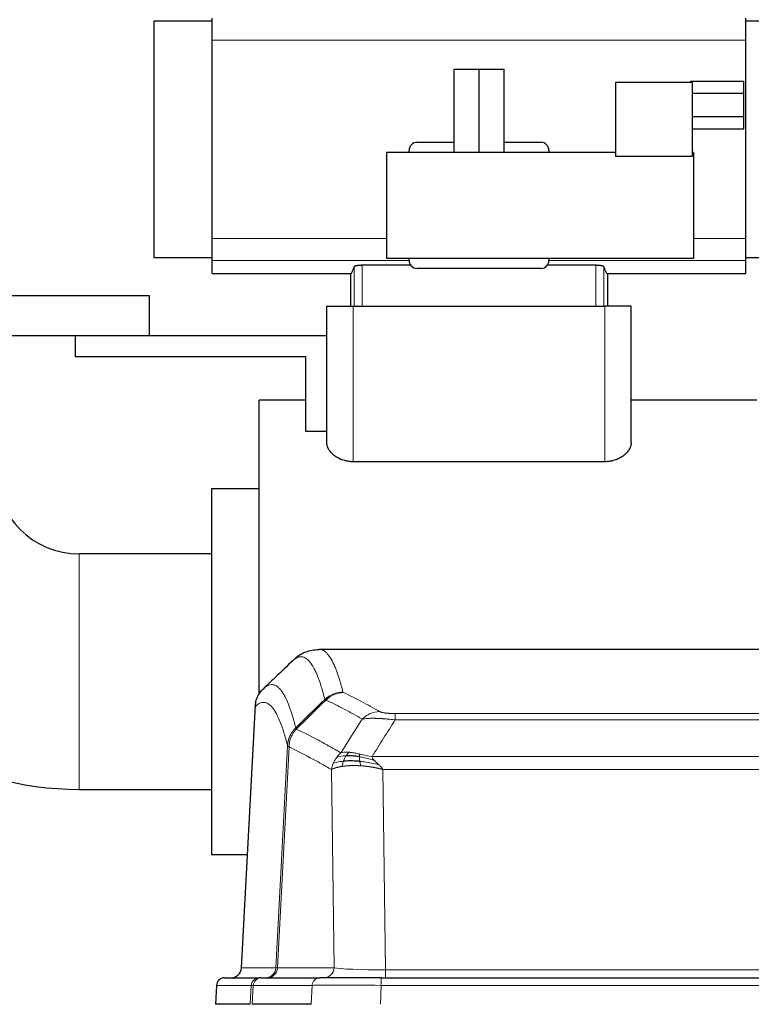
# Model space of a CAD drawing. Header units: inches. Extents: x 0 to 20790, y -12 to 14700.
# Tile 98 of 256: x 1603 to 1879, y 11862 to 12234. Entities that reach past the tile are written whole.
import ezdxf

# ---------------------------------------------------------------- set-up
doc = ezdxf.new("R2010")
doc.units = ezdxf.units.IN
doc.layers.add('1', color=7, linetype='Continuous', true_color=0xffffff)

msp = doc.modelspace()

# ---------------------------------------------------------------- linework, layer by layer
at = {"layer": '1', "color": 2, "linetype": 'Continuous', "lineweight": 25}
for p, q in [((1675.808, 12233.077), (1653.712, 12233.077)), ((1653.712, 12233.077), (1653.712, 12143.849)), ((1675.808, 12225.953), (1675.808, 12234.242)), ((1877.308, 12225.953), (1877.308, 12234.242)), ((1899.712, 12233.077), (1877.308, 12233.077)), ((1675.808, 12150.973), (1675.808, 12225.953)), ((1877.308, 12150.973), (1877.308, 12225.953)), ((1767.13, 12214.971), (1776.63, 12214.971)), ((1767.13, 12183.471), (1767.13, 12214.971)), ((1776.63, 12214.971), (1786.13, 12214.971)), ((1776.63, 12183.471), (1776.63, 12214.971)), ((1786.13, 12183.471), (1786.13, 12214.971)), ((1857.13, 12209.971), (1828.13, 12209.971)), ((1828.13, 12209.971), (1828.13, 12181.971)), ((1856.63, 12210.47), (1876.63, 12210.47)), ((1856.63, 12209.971), (1856.63, 12210.47)), ((1857.13, 12209.971), (1857.13, 12181.971)), ((1876.63, 12205.893), (1876.63, 12210.47)), ((1857.13, 12205.893), (1876.63, 12205.893)), ((1876.63, 12197.049), (1876.63, 12205.893)), ((1857.13, 12197.049), (1876.63, 12197.049)), ((1876.63, 12192.471), (1876.63, 12197.049)), ((1857.13, 12192.471), (1876.63, 12192.471)), ((1750.158, 12183.471), (1750.158, 12184.299)), ((1753.122, 12187.363), (1767.13, 12187.363)), ((1786.13, 12187.363), (1799.995, 12187.363)), ((1802.958, 12184.299), (1802.958, 12183.471)), ((1741.63, 12183.471), (1741.63, 12143.471)), ((1828.13, 12183.471), (1741.63, 12183.471)), ((1857.13, 12181.971), (1828.13, 12181.971)), ((1857.63, 12183.471), (1857.13, 12183.471)), ((1857.63, 12183.471), (1857.63, 12143.471)), ((1675.808, 12142.684), (1675.808, 12150.973)), ((1877.308, 12142.684), (1877.308, 12150.973)), ((1653.712, 12143.849), (1675.808, 12143.849)), ((1857.63, 12143.471), (1741.63, 12143.471)), ((1750.158, 12142.759), (1750.158, 12143.471)), ((1802.958, 12143.471), (1802.958, 12142.759)), ((1877.308, 12143.849), (1899.712, 12143.849)), ((1675.808, 12137.799), (1675.808, 12142.684)), ((1750.798, 12140.908), (1732.401, 12140.908)), ((1799.962, 12139.763), (1753.154, 12139.763)), ((1820.715, 12140.908), (1802.319, 12140.908)), ((1877.308, 12137.799), (1877.308, 12142.684)), ((1675.808, 12137.799), (1727.986, 12137.799)), ((1727.986, 12137.799), (1727.986, 12125.463)), ((1825.131, 12137.799), (1877.308, 12137.799)), ((1825.131, 12137.799), (1825.131, 12125.463)), ((1494.558, 12129.463), (1652.058, 12129.463)), ((1652.058, 12114.463), (1652.058, 12129.463)), ((1719.058, 12125.463), (1729.058, 12125.463)), ((1719.058, 12073.957), (1719.058, 12125.463)), ((1729.058, 12125.463), (1824.058, 12125.463)), ((1834.058, 12125.463), (1824.058, 12125.463)), ((1834.058, 12073.957), (1834.058, 12125.463)), ((1494.558, 12114.463), (1652.058, 12114.463)), ((1624.058, 12114.463), (1624.058, 12106.463)), ((1652.058, 12114.463), (1719.058, 12114.463)), ((1624.058, 12106.463), (1711.058, 12106.463)), ((1711.058, 12106.463), (1711.058, 12078.293)), ((1711.058, 12089.963), (1693.558, 12089.963)), ((1693.558, 11987.463), (1693.558, 12089.963)), ((1881.558, 12089.963), (1834.058, 12089.963)), ((1711.058, 12078.293), (1719.058, 12078.293)), ((1824.058, 12066.717), (1729.058, 12066.717)), ((1693.558, 12056.463), (1675.558, 12056.463)), ((1675.558, 12056.463), (1675.558, 11987.463)), ((1675.558, 12031.913), (1625.558, 12031.913)), ((1978.912, 11995.858), (1716.204, 11995.858)), ((1675.558, 11987.463), (1675.558, 11918.463)), ((1693.558, 11978.92), (1693.558, 11987.463)), ((1692.056, 11974.838), (1686.782, 11875.646)), ((1625.558, 11943.013), (1675.558, 11943.013)), ((1675.558, 11918.463), (1689.059, 11918.463)), ((1680.411, 11871.858), (1693.521, 11871.858)), ((1694.219, 11871.858), (1693.521, 11871.858)), ((1694.219, 11871.858), (1716.393, 11871.858)), ((1739.648, 11871.858), (1716.393, 11871.858)), ((1739.648, 11871.858), (1955.468, 11871.858)), ((1677.4, 11869.017), (1677.02, 11861.858)), ((1690.154, 11861.858), (1677.036, 11861.858)), ((1713.193, 11861.858), (1690.938, 11861.858))]:
    msp.add_line(p, q, dxfattribs=at)
at = {"layer": '1', "color": 110, "linetype": 'Continuous', "lineweight": 13}
for p, q in [((1877.308, 12225.953), (1675.808, 12225.953)), ((1741.63, 12150.973), (1675.808, 12150.973)), ((1877.308, 12150.973), (1857.63, 12150.973)), ((1750.159, 12142.684), (1675.808, 12142.684)), ((1729.41, 12140.343), (1729.41, 12125.463)), ((1732.401, 12140.908), (1732.401, 12125.463)), ((1877.308, 12142.684), (1802.957, 12142.684)), ((1820.715, 12140.908), (1820.715, 12125.463)), ((1823.707, 12140.343), (1823.707, 12125.463)), ((1729.058, 12066.717), (1729.058, 12125.463)), ((1824.058, 12066.717), (1824.058, 12125.463)), ((1625.558, 12031.913), (1625.558, 11987.463)), ((1625.558, 11987.463), (1625.558, 11943.013)), ((1692.042, 11974.344), (1686.794, 11875.649)), ((1744.887, 11971.651), (1950.229, 11971.651)), ((1744.887, 11969.235), (1744.887, 11971.651)), ((1950.229, 11969.235), (1744.887, 11969.235)), ((1699.861, 11875.649), (1704.237, 11959.517)), ((1704.794, 11959.041), (1700.442, 11875.649)), ((1736.155, 11955.404), (1958.961, 11955.404)), ((1721.794, 11875.649), (1720.836, 11950.496)), ((1954.848, 11950.506), (1740.268, 11950.506)), ((1740.268, 11950.506), (1741.237, 11874.823)), ((1686.794, 11875.649), (1699.861, 11875.649)), ((1700.442, 11875.649), (1721.794, 11875.649)), ((1739.648, 11869.015), (1739.648, 11871.858)), ((1741.237, 11874.823), (1953.88, 11874.823)), ((1741.237, 11871.858), (1741.237, 11874.823)), ((1677.417, 11869.015), (1677.036, 11861.858)), ((1690.527, 11869.015), (1677.417, 11869.015)), ((1690.154, 11861.858), (1690.527, 11869.015)), ((1691.312, 11869.015), (1690.938, 11861.858)), ((1713.486, 11869.015), (1691.312, 11869.015)), ((1713.193, 11861.858), (1713.486, 11869.015)), ((1739.648, 11869.015), (1739.355, 11861.858)), ((1955.468, 11869.015), (1739.648, 11869.015))]:
    msp.add_line(p, q, dxfattribs=at)
at = {"layer": '1', "color": 2, "linetype": 'Continuous', "lineweight": 25}
for centre, radius, start, end in [((1625.558, 12063.463), 31.55, 180, 270), ((1625.558, 12063.463), 120.45, 238.59, 270), ((1680.396, 11868.858), 3, 90, 176.75083)]:
    msp.add_arc(centre, radius, start, end, dxfattribs=at)
for centre, major_axis, ratio, start_param, end_param in [((1753.162, 12184.257), (-0.597, 3.052), 0.9646906, 6.0966954, 7.6539458), ((1799.954, 12184.257), (0.597, 3.052), 0.9646906, 4.9124249, 6.4696752), ((1727.986, 12284.096), (0, 146.297), 0.0524078, 3.1415927, 3.3283319), ((1753.162, 12142.767), (-2.127, -2.127), 0.9972647, 5.4991567, 7.0672139), ((1799.954, 12142.767, 0), (2.127, -2.127), 0.9972647, 5.4991567, 7.0672139), ((1825.131, 12284.096), (0, 146.297), 0.0524078, 2.9548534, 3.1415927), ((1682.802, 11875.858), (0, 4), 0.9993908, 3.1415927, 4.6600291)]:
    msp.add_ellipse(centre, major_axis=major_axis, ratio=ratio, start_param=start_param, end_param=end_param, dxfattribs=at)
at = {"layer": '1', "color": 110, "linetype": 'Continuous', "lineweight": 13}
for centre, major_axis, ratio, start_param, end_param in [((1725.191, 11969.801), (-9.695, -2.45), 0.9931439, 4.4664808, 5.2238901), ((1725.379, 11969.641), (-4.281, -9.037), 0.9659395, 3.5975691, 4.3432065), ((1739.04, 11962.495), (-4.97, -8.677), 0.9635717, 3.6779385, 4.4208965), ((1695.869, 11875.858), (0, 4), 0.9993908, 3.1415927, 4.6600291), ((1696.566, 11875.858), (0, 4), 0.9702957, 3.1415927, 4.6600291), ((1719.887, 11875.858), (20.038, 0.208), 0.001459, 3.1763609, 3.3855124), ((1717.918, 11875.858), (0, 4), 0.9702957, 3.1415927, 4.6600291), ((1741.157, 11875.858), (-20.002, 0.052), 0.0517476, 0.2535919, 1.5749043), ((1680.411, 11868.858), (0, 3), 0.9993908, 0, 1.5184364), ((1693.521, 11868.858), (0, 3), 0.9993908, 0, 1.5184364), ((1694.219, 11868.858), (0, 3), 0.9702957, 0, 1.5184364), ((1716.393, 11868.858), (0, 3), 0.9702957, 0, 1.5184364), ((1717.54, 11868.858), (-27.029, 0.156), 0.000812, 6.0391366, 6.248288), ((1739.699, 11868.858), (-27.018, 0.123), 0.0058026, 4.7143189, 6.0386286)]:
    msp.add_ellipse(centre, major_axis=major_axis, ratio=ratio, start_param=start_param, end_param=end_param, dxfattribs=at)
at = {"layer": '1', "color": 2, "linetype": 'Continuous', "lineweight": 25}
for points, knots in [([(1732.401, 12140.908), (1732.305, 12140.908), (1732.209, 12140.907), (1732.019, 12140.903), (1731.831, 12140.898), (1731.646, 12140.888), (1731.508, 12140.88), (1731.462, 12140.877), (1731.371, 12140.87), (1731.326, 12140.867), (1731.193, 12140.856), (1731.105, 12140.847), (1730.978, 12140.833), (1730.936, 12140.829), (1730.853, 12140.819), (1730.812, 12140.814), (1730.693, 12140.798), (1730.539, 12140.775), (1730.397, 12140.75), (1730.294, 12140.73), (1730.26, 12140.723), (1730.211, 12140.712), (1730.195, 12140.709), (1730.163, 12140.702), (1730.084, 12140.684), (1729.954, 12140.65), (1729.802, 12140.603), (1729.715, 12140.569), (1729.666, 12140.548), (1729.657, 12140.544), (1729.638, 12140.535), (1729.611, 12140.523), (1729.586, 12140.51), (1729.54, 12140.484), (1729.487, 12140.449), (1729.451, 12140.414), (1729.424, 12140.378), (1729.414, 12140.361), (1729.41, 12140.343)], [0, 0, 0, 0, 0.0625, 0.0625, 0.125, 0.1875, 0.1875, 0.21875, 0.21875, 0.25, 0.25, 0.3125, 0.3125, 0.34375, 0.34375, 0.375, 0.375, 0.4375, 0.5, 0.5, 0.53125, 0.53125, 0.546875, 0.546875, 0.5625, 0.625, 0.6875, 0.75, 0.75, 0.765625, 0.765625, 0.78125, 0.8125, 0.8125, 0.875, 0.9375, 0.9375, 1, 1, 1, 1]), ([(1823.707, 12140.343), (1823.702, 12140.361), (1823.693, 12140.378), (1823.672, 12140.405), (1823.664, 12140.414), (1823.646, 12140.432), (1823.636, 12140.441), (1823.602, 12140.467), (1823.575, 12140.485), (1823.528, 12140.511), (1823.512, 12140.52), (1823.476, 12140.537), (1823.457, 12140.545), (1823.398, 12140.571), (1823.355, 12140.587), (1823.283, 12140.612), (1823.259, 12140.62), (1823.207, 12140.636), (1823.181, 12140.644), (1823.098, 12140.667), (1822.982, 12140.696), (1822.852, 12140.724), (1822.75, 12140.744), (1822.697, 12140.754), (1822.643, 12140.763), (1822.606, 12140.769), (1822.588, 12140.772), (1822.494, 12140.787), (1822.339, 12140.81), (1822.094, 12140.839), (1821.921, 12140.856), (1821.789, 12140.867), (1821.744, 12140.87), (1821.653, 12140.877), (1821.607, 12140.88), (1821.47, 12140.888), (1821.285, 12140.898), (1821.097, 12140.903), (1820.907, 12140.907), (1820.812, 12140.908), (1820.715, 12140.908)], [0, 0, 0, 0, 0.0625, 0.0625, 0.09375, 0.09375, 0.125, 0.125, 0.1875, 0.1875, 0.21875, 0.21875, 0.25, 0.25, 0.3125, 0.3125, 0.34375, 0.34375, 0.375, 0.375, 0.4375, 0.5, 0.5, 0.53125, 0.546875, 0.546875, 0.5625, 0.5625, 0.625, 0.6875, 0.75, 0.75, 0.78125, 0.78125, 0.8125, 0.8125, 0.875, 0.9375, 0.9375, 1, 1, 1, 1]), ([(1729.058, 12066.717), (1728.876, 12066.717), (1728.693, 12066.722), (1728.463, 12066.732), (1728.417, 12066.734), (1728.325, 12066.739), (1728.187, 12066.748), (1728.051, 12066.759), (1727.597, 12066.8), (1727.241, 12066.849), (1726.715, 12066.944), (1726.541, 12066.979), (1726.283, 12067.038), (1726.197, 12067.058), (1726.026, 12067.101), (1725.941, 12067.123), (1725.518, 12067.239), (1725.192, 12067.344), (1724.563, 12067.576), (1724.26, 12067.703), (1723.894, 12067.874), (1723.785, 12067.926), (1723.678, 12067.98), (1723.607, 12068.016), (1723.572, 12068.034), (1723.395, 12068.126), (1723.258, 12068.201), (1722.858, 12068.432), (1722.605, 12068.592), (1722.125, 12068.924), (1721.897, 12069.096), (1721.468, 12069.45), (1721.265, 12069.633), (1720.979, 12069.913), (1720.887, 12070.008), (1720.711, 12070.197), (1720.626, 12070.293), (1720.382, 12070.581), (1720.233, 12070.775), (1719.96, 12071.166), (1719.837, 12071.364), (1719.672, 12071.663), (1719.62, 12071.763), (1719.547, 12071.914), (1719.524, 12071.964), (1719.478, 12072.065), (1719.457, 12072.115), (1719.353, 12072.366), (1719.283, 12072.566), (1719.171, 12072.966), (1719.129, 12073.165), (1719.087, 12073.463), (1719.076, 12073.562), (1719.065, 12073.71), (1719.061, 12073.785), (1719.059, 12073.871), (1719.058, 12073.914), (1719.058, 12073.933), (1719.058, 12073.945), (1719.058, 12073.951), (1719.058, 12073.957)], [0, 0, 0, 0, 0.03125, 0.03125, 0.0390625, 0.0390625, 0.046875, 0.0625, 0.0625, 0.125, 0.125, 0.15625, 0.15625, 0.171875, 0.171875, 0.1875, 0.1875, 0.25, 0.25, 0.3125, 0.3125, 0.328125, 0.3359375, 0.3359375, 0.34375, 0.34375, 0.375, 0.375, 0.4375, 0.4375, 0.5, 0.5, 0.5625, 0.5625, 0.59375, 0.59375, 0.625, 0.625, 0.6875, 0.6875, 0.75, 0.75, 0.78125, 0.78125, 0.796875, 0.796875, 0.8125, 0.8125, 0.875, 0.875, 0.9375, 0.9375, 0.96875, 0.96875, 0.984375, 0.9921875, 0.9960937, 0.9980469, 0.9980469, 1, 1, 1, 1]), ([(1834.058, 12073.957), (1834.058, 12073.761), (1834.044, 12073.563), (1833.988, 12073.167), (1833.946, 12072.968), (1833.834, 12072.569), (1833.765, 12072.368), (1833.64, 12072.067), (1833.595, 12071.966), (1833.497, 12071.765), (1833.445, 12071.664), (1833.28, 12071.365), (1833.157, 12071.167), (1832.885, 12070.776), (1832.736, 12070.583), (1832.413, 12070.201), (1832.238, 12070.012), (1831.954, 12069.733), (1831.856, 12069.641), (1831.704, 12069.504), (1831.652, 12069.458), (1831.547, 12069.367), (1831.493, 12069.322), (1831.222, 12069.098), (1830.993, 12068.925), (1830.511, 12068.591), (1830.258, 12068.431), (1829.725, 12068.124), (1829.445, 12067.978), (1829.114, 12067.823), (1829.077, 12067.806), (1829.002, 12067.772), (1828.965, 12067.755), (1828.852, 12067.705), (1828.625, 12067.608), (1828.392, 12067.516), (1827.919, 12067.342), (1827.594, 12067.238), (1827.091, 12067.1), (1826.921, 12067.058), (1826.662, 12066.999), (1826.574, 12066.98), (1826.399, 12066.944), (1826.31, 12066.927), (1825.866, 12066.847), (1825.508, 12066.799), (1824.788, 12066.734), (1824.424, 12066.717), (1824.058, 12066.717)], [0, 0, 0, 0, 0.0625, 0.0625, 0.125, 0.125, 0.1875, 0.1875, 0.21875, 0.21875, 0.25, 0.25, 0.3125, 0.3125, 0.375, 0.375, 0.4375, 0.4375, 0.46875, 0.46875, 0.484375, 0.484375, 0.5, 0.5, 0.5625, 0.5625, 0.625, 0.625, 0.6875, 0.6875, 0.6953125, 0.6953125, 0.703125, 0.703125, 0.71875, 0.75, 0.75, 0.8125, 0.8125, 0.84375, 0.84375, 0.859375, 0.859375, 0.875, 0.875, 0.9375, 0.9375, 1, 1, 1, 1]), ([(1716.187, 11995.743), (1714.237, 11995.648), (1710.675, 11995.076), (1707.626, 11992.99), (1706.655, 11991.958), (1706.553, 11991.842)], [0, 0, 0, 0, 0.4445355, 0.938314, 1, 1, 1, 1]), ([(1692.042, 11974.344), (1692.072, 11974.976), (1692.162, 11975.603), (1692.385, 11976.522), (1692.474, 11976.824), (1692.68, 11977.419), (1692.797, 11977.711), (1693.058, 11978.282), (1693.202, 11978.561), (1693.516, 11979.104), (1693.686, 11979.367), (1694.05, 11979.877), (1694.245, 11980.123), (1694.655, 11980.594), (1694.871, 11980.82), (1695.098, 11981.035)], [0, 0, 0, 0, 0.25, 0.25, 0.375, 0.375, 0.5, 0.5, 0.625, 0.625, 0.75, 0.75, 0.875, 0.875, 1, 1, 1, 1]), ([(1731.556, 11953.573), (1731.267, 11953.6), (1730.98, 11953.623), (1729.847, 11953.706), (1729.023, 11953.741), (1727.459, 11953.76), (1726.717, 11953.744), (1725.799, 11953.692), (1725.575, 11953.676), (1725.358, 11953.658)], [0, 0, 0, 0, 0.125, 0.125, 0.5, 0.5, 0.875, 0.875, 1, 1, 1, 1]), ([(1731.387, 11955.315), (1731.158, 11955.354), (1730.931, 11955.391), (1730.03, 11955.526), (1729.37, 11955.604), (1728.101, 11955.708), (1727.491, 11955.733), (1726.719, 11955.731), (1726.529, 11955.727), (1726.344, 11955.721)], [0, 0, 0, 0, 0.125, 0.125, 0.5, 0.5, 0.875, 0.875, 1, 1, 1, 1])]:
    msp.add_open_spline(points, degree=3, knots=knots, dxfattribs=at)
at = {"layer": '1', "color": 110, "linetype": 'Continuous', "lineweight": 13}
for points, knots in [([(1716.211, 11995.858), (1716.305, 11995.858), (1716.928, 11995.829), (1717.541, 11995.605), (1718.311, 11995.107), (1718.694, 11994.806), (1719.072, 11994.425), (1719.323, 11994.154), (1719.449, 11994.009), (1720.072, 11993.242), (1720.563, 11992.487), (1721.289, 11991.144), (1721.529, 11990.661), (1722.004, 11989.625), (1722.24, 11989.072), (1722.942, 11987.307), (1723.863, 11984.672), (1724.753, 11981.476), (1725.191, 11979.737)], [0, 0, 0, 0, 0.0285171, 0.1904309, 0.1904309, 0.2713878, 0.3118663, 0.3118663, 0.3523447, 0.3523447, 0.5142585, 0.5142585, 0.5952154, 0.5952154, 0.6761724, 0.6761724, 0.8380862, 1, 1, 1, 1]), ([(1718.324, 11976.998), (1717.885, 11978.736), (1716.994, 11981.93), (1716.072, 11984.562), (1715.369, 11986.326), (1715.133, 11986.879), (1714.656, 11987.914), (1714.416, 11988.397), (1713.69, 11989.739), (1713.198, 11990.494), (1712.574, 11991.261), (1712.448, 11991.405), (1712.197, 11991.677), (1711.818, 11992.058), (1711.435, 11992.359), (1710.663, 11992.857), (1709.619, 11993.239), (1708.01, 11992.968), (1706.908, 11992.224), (1706.349, 11991.711)], [0, 0, 0, 0, 0.125, 0.25, 0.25, 0.3125, 0.3125, 0.375, 0.375, 0.5, 0.5, 0.53125, 0.53125, 0.5625, 0.625, 0.625, 0.75, 0.875, 1, 1, 1, 1]), ([(1695.098, 11981.035), (1695.669, 11981.589), (1696.797, 11982.403), (1698.442, 11982.748), (1699.508, 11982.394), (1700.297, 11981.909), (1700.688, 11981.612), (1701.139, 11981.17), (1701.332, 11980.96), (1701.46, 11980.815), (1701.524, 11980.74), (1701.843, 11980.356), (1702.222, 11979.84), (1702.66, 11979.142), (1702.847, 11978.822), (1702.971, 11978.605), (1703.033, 11978.493), (1703.589, 11977.473), (1704.562, 11975.368), (1705.972, 11971.336), (1706.881, 11968.065), (1707.327, 11966.283)], [0, 0, 0, 0, 0.125, 0.25, 0.375, 0.375, 0.4375, 0.46875, 0.484375, 0.484375, 0.5, 0.5, 0.5625, 0.59375, 0.609375, 0.609375, 0.625, 0.625, 0.75, 0.875, 1, 1, 1, 1]), ([(1725.379, 11979.575), (1725.323, 11979.602), (1725.279, 11979.629), (1725.217, 11979.683), (1725.198, 11979.71), (1725.191, 11979.737)], [0, 0, 0, 0, 0.5, 0.5, 1, 1, 1, 1]), ([(1725.379, 11979.575), (1727.664, 11978.488), (1729.945, 11977.347), (1733.361, 11975.553), (1734.498, 11974.942), (1736.771, 11973.692), (1737.906, 11973.053), (1739.04, 11972.401)], [0, 0, 0, 0, 0.5, 0.5, 0.75, 0.75, 1, 1, 1, 1]), ([(1704.237, 11959.517), (1703.793, 11961.297), (1702.887, 11964.565), (1701.48, 11968.597), (1700.51, 11970.705), (1699.955, 11971.727), (1699.893, 11971.839), (1699.77, 11972.057), (1699.584, 11972.377), (1699.147, 11973.077), (1698.768, 11973.595), (1698.45, 11973.982), (1698.387, 11974.057), (1698.259, 11974.202), (1698.067, 11974.414), (1697.617, 11974.859), (1697.227, 11975.16), (1696.441, 11975.651), (1695.377, 11976.015), (1693.736, 11975.689), (1692.612, 11974.89), (1692.042, 11974.344)], [0, 0, 0, 0, 0.125, 0.25, 0.375, 0.375, 0.390625, 0.390625, 0.40625, 0.4375, 0.5, 0.5, 0.515625, 0.515625, 0.53125, 0.5625, 0.625, 0.625, 0.75, 0.875, 1, 1, 1, 1]), ([(1732.46, 11969.576), (1731.324, 11970.228), (1730.188, 11970.868), (1727.913, 11972.119), (1726.774, 11972.731), (1723.354, 11974.527), (1721.07, 11975.67), (1718.782, 11976.759)], [0, 0, 0, 0, 0.25, 0.25, 0.5, 0.5, 1, 1, 1, 1]), ([(1744.887, 11971.651), (1744.704, 11971.651), (1744.522, 11971.652), (1744.158, 11971.657), (1743.978, 11971.66), (1743.623, 11971.669), (1743.447, 11971.675), (1743.101, 11971.689), (1742.93, 11971.697), (1742.719, 11971.709), (1742.677, 11971.712), (1742.593, 11971.717), (1742.469, 11971.725), (1742.347, 11971.733), (1742.108, 11971.751), (1741.801, 11971.777), (1741.513, 11971.807), (1741.34, 11971.828), (1741.306, 11971.832), (1741.238, 11971.84), (1741.204, 11971.844), (1741.104, 11971.857), (1741.039, 11971.866), (1740.85, 11971.893), (1740.73, 11971.912), (1740.504, 11971.95), (1740.397, 11971.97), (1740.194, 11972.011), (1740.098, 11972.033), (1739.985, 11972.06), (1739.963, 11972.065), (1739.919, 11972.076), (1739.897, 11972.082), (1739.834, 11972.098), (1739.793, 11972.109), (1739.674, 11972.143), (1739.601, 11972.166), (1739.464, 11972.212), (1739.4, 11972.235), (1739.223, 11972.305), (1739.124, 11972.352), (1739.04, 11972.401)], [0, 0, 0, 0, 0.0625, 0.0625, 0.125, 0.125, 0.1875, 0.1875, 0.25, 0.25, 0.265625, 0.265625, 0.28125, 0.3125, 0.3125, 0.375, 0.4375, 0.4375, 0.453125, 0.453125, 0.46875, 0.46875, 0.5, 0.5, 0.5625, 0.5625, 0.625, 0.625, 0.6875, 0.6875, 0.703125, 0.703125, 0.71875, 0.71875, 0.75, 0.75, 0.8125, 0.8125, 0.875, 0.875, 1, 1, 1, 1]), ([(1744.887, 11969.235), (1744.552, 11969.278), (1744.219, 11969.319), (1743.556, 11969.397), (1743.227, 11969.434), (1742.252, 11969.538), (1741.614, 11969.598), (1740.911, 11969.656), (1740.833, 11969.663), (1740.678, 11969.675), (1740.6, 11969.681), (1740.369, 11969.699), (1740.216, 11969.71), (1739.762, 11969.742), (1739.167, 11969.779), (1738.594, 11969.807), (1738.173, 11969.825), (1737.964, 11969.832), (1737.759, 11969.839), (1737.622, 11969.843), (1737.555, 11969.845), (1736.949, 11969.86), (1736.441, 11969.863), (1735.722, 11969.855), (1735.489, 11969.85), (1735.151, 11969.839), (1735.04, 11969.835), (1734.821, 11969.826), (1734.714, 11969.82), (1734.187, 11969.791), (1733.798, 11969.759), (1733.084, 11969.679), (1732.757, 11969.631), (1732.46, 11969.576)], [0, 0, 0, 0, 0.0625, 0.0625, 0.125, 0.125, 0.25, 0.25, 0.265625, 0.265625, 0.28125, 0.28125, 0.3125, 0.3125, 0.375, 0.4375, 0.4375, 0.46875, 0.484375, 0.484375, 0.5, 0.5, 0.625, 0.625, 0.6875, 0.6875, 0.71875, 0.71875, 0.75, 0.75, 0.875, 0.875, 1, 1, 1, 1]), ([(1704.237, 11959.517), (1704.238, 11959.534), (1704.24, 11959.568), (1704.243, 11959.619), (1704.246, 11959.669), (1704.25, 11959.72), (1704.254, 11959.771), (1704.258, 11959.821), (1704.262, 11959.872), (1704.267, 11959.923), (1704.272, 11959.973), (1704.277, 11960.024), (1704.282, 11960.074), (1704.288, 11960.125), (1704.294, 11960.175), (1704.3, 11960.226), (1704.306, 11960.276), (1704.313, 11960.326), (1704.319, 11960.377), (1704.327, 11960.427), (1704.334, 11960.477), (1704.342, 11960.527), (1704.349, 11960.578), (1704.358, 11960.628), (1704.366, 11960.678), (1704.375, 11960.728), (1704.383, 11960.778), (1704.393, 11960.828), (1704.402, 11960.878), (1704.412, 11960.928), (1704.421, 11960.978), (1704.432, 11961.027), (1704.442, 11961.077), (1704.453, 11961.127), (1704.463, 11961.176), (1704.475, 11961.226), (1704.486, 11961.275), (1704.498, 11961.325), (1704.509, 11961.374), (1704.522, 11961.424), (1704.534, 11961.473), (1704.546, 11961.522), (1704.559, 11961.571), (1704.572, 11961.62), (1704.586, 11961.669), (1704.599, 11961.718), (1704.613, 11961.767), (1704.627, 11961.816), (1704.642, 11961.864), (1704.656, 11961.913), (1704.671, 11961.962), (1704.686, 11962.01), (1704.701, 11962.059), (1704.717, 11962.107), (1704.733, 11962.155), (1704.749, 11962.203), (1704.765, 11962.251), (1704.782, 11962.3), (1704.798, 11962.347), (1704.815, 11962.395), (1704.833, 11962.443), (1704.85, 11962.491), (1704.868, 11962.538), (1704.886, 11962.586), (1704.904, 11962.633), (1704.922, 11962.681), (1704.941, 11962.728), (1704.96, 11962.775), (1704.979, 11962.822), (1704.998, 11962.869), (1705.018, 11962.916), (1705.038, 11962.962), (1705.058, 11963.009), (1705.078, 11963.056), (1705.099, 11963.102), (1705.12, 11963.148), (1705.147, 11963.208), (1705.18, 11963.281), (1705.221, 11963.367), (1705.263, 11963.453), (1705.305, 11963.538), (1705.349, 11963.623), (1705.393, 11963.707), (1705.437, 11963.791), (1705.483, 11963.875), (1705.529, 11963.958), (1705.576, 11964.041), (1705.624, 11964.123), (1705.673, 11964.205), (1705.722, 11964.286), (1705.773, 11964.367), (1705.824, 11964.447), (1705.875, 11964.527), (1705.928, 11964.607), (1705.981, 11964.686), (1706.035, 11964.764), (1706.089, 11964.842), (1706.145, 11964.919), (1706.201, 11964.996), (1706.258, 11965.073), (1706.315, 11965.148), (1706.373, 11965.224), (1706.432, 11965.298), (1706.492, 11965.373), (1706.552, 11965.446), (1706.613, 11965.519), (1706.675, 11965.592), (1706.737, 11965.664), (1706.8, 11965.735), (1706.863, 11965.806), (1706.928, 11965.876), (1706.993, 11965.945), (1707.058, 11966.014), (1707.124, 11966.082), (1707.191, 11966.15), (1707.259, 11966.217), (1707.304, 11966.261), (1707.327, 11966.283)], [0, 0, 0, 0, 0.0066687, 0.0133374, 0.0200061, 0.0266746, 0.0333432, 0.0400116, 0.0466801, 0.0533484, 0.0600168, 0.066685, 0.0733532, 0.0800214, 0.0866895, 0.0933575, 0.1000255, 0.1066935, 0.1133614, 0.1200292, 0.126697, 0.1333647, 0.1400324, 0.1467001, 0.1533676, 0.1600352, 0.1667026, 0.1733701, 0.1800374, 0.1867047, 0.193372, 0.2000392, 0.2067064, 0.2133735, 0.2200405, 0.2267075, 0.2333745, 0.2400414, 0.2467082, 0.253375, 0.2600418, 0.2667085, 0.2733751, 0.2800417, 0.2867082, 0.2933747, 0.3000412, 0.3067075, 0.3133739, 0.3200401, 0.3267064, 0.3333725, 0.3400387, 0.3467047, 0.3533708, 0.3600367, 0.3667026, 0.3733685, 0.3800343, 0.3867001, 0.3933658, 0.4000315, 0.4066971, 0.4133626, 0.4200281, 0.4266936, 0.433359, 0.4400243, 0.4466896, 0.4533549, 0.4600201, 0.4666852, 0.4733503, 0.4800154, 0.4866804, 0.4933453, 0.5000102, 0.5125098, 0.5250093, 0.5375088, 0.5500082, 0.5625077, 0.5750071, 0.5875066, 0.600006, 0.6125054, 0.6250049, 0.6375043, 0.6500037, 0.6625032, 0.6750026, 0.6875021, 0.7000016, 0.7125011, 0.7250006, 0.7375001, 0.7499997, 0.7624993, 0.7749989, 0.7874985, 0.7999982, 0.812498, 0.8249977, 0.8374975, 0.8499974, 0.8624973, 0.8749972, 0.8874972, 0.8999973, 0.9124974, 0.9249976, 0.9374978, 0.9499981, 0.9624985, 0.9749989, 0.9874994, 1, 1, 1, 1]), ([(1704.794, 11959.041), (1704.815, 11959.672), (1704.893, 11960.3), (1705.156, 11961.528), (1705.342, 11962.129), (1705.813, 11963.281), (1706.099, 11963.833), (1706.757, 11964.871), (1707.13, 11965.356), (1707.539, 11965.8)], [0, 0, 0, 0, 0.25, 0.25, 0.5, 0.5, 0.75, 0.75, 1, 1, 1, 1]), ([(1707.539, 11965.8), (1707.464, 11965.889), (1707.421, 11965.986), (1707.363, 11966.159), (1707.348, 11966.235), (1707.327, 11966.283)], [0, 0, 0, 0, 0.5, 0.5, 1, 1, 1, 1]), ([(1707.539, 11965.8), (1710.361, 11964.461), (1713.177, 11963.041), (1717.39, 11960.786), (1718.793, 11960.014), (1721.595, 11958.429), (1722.995, 11957.615), (1724.393, 11956.782)], [0, 0, 0, 0, 0.5, 0.5, 0.75, 0.75, 1, 1, 1, 1]), ([(1704.794, 11959.041), (1704.789, 11959.044), (1704.778, 11959.05), (1704.763, 11959.06), (1704.748, 11959.07), (1704.733, 11959.08), (1704.718, 11959.089), (1704.702, 11959.099), (1704.687, 11959.109), (1704.671, 11959.119), (1704.656, 11959.129), (1704.641, 11959.139), (1704.625, 11959.149), (1704.61, 11959.159), (1704.595, 11959.169), (1704.579, 11959.179), (1704.564, 11959.189), (1704.549, 11959.199), (1704.534, 11959.209), (1704.52, 11959.219), (1704.505, 11959.229), (1704.491, 11959.239), (1704.476, 11959.25), (1704.462, 11959.26), (1704.448, 11959.27), (1704.435, 11959.28), (1704.422, 11959.29), (1704.401, 11959.307), (1704.375, 11959.328), (1704.346, 11959.354), (1704.323, 11959.378), (1704.303, 11959.4), (1704.288, 11959.421), (1704.275, 11959.439), (1704.265, 11959.455), (1704.257, 11959.469), (1704.251, 11959.481), (1704.246, 11959.492), (1704.243, 11959.501), (1704.24, 11959.507), (1704.239, 11959.512), (1704.238, 11959.515), (1704.237, 11959.517), (1704.237, 11959.517)], [0, 0, 0, 0, 0.0155037, 0.0313049, 0.0474035, 0.0637997, 0.0804935, 0.097485, 0.1147743, 0.1323613, 0.1502462, 0.1684289, 0.1869096, 0.2056883, 0.224765, 0.2441397, 0.2638126, 0.2837835, 0.3040527, 0.32462, 0.3454856, 0.3666494, 0.3881116, 0.409872, 0.4319308, 0.454288, 0.4769435, 0.4998975, 0.5635611, 0.6228928, 0.6778927, 0.7285606, 0.7748966, 0.8169007, 0.8545729, 0.8879131, 0.9169214, 0.9415977, 0.9619421, 0.9779545, 0.989635, 0.9969835, 1, 1, 1, 1]), ([(1720.836, 11950.496), (1719.505, 11951.282), (1718.173, 11952.05), (1715.505, 11953.549), (1714.17, 11954.279), (1710.159, 11956.416), (1707.479, 11957.765), (1704.794, 11959.041)], [0, 0, 0, 0, 0.25, 0.25, 0.5, 0.5, 1, 1, 1, 1]), ([(1721.475, 11952.834), (1721.632, 11953.21), (1721.811, 11953.578), (1722.216, 11954.294), (1722.44, 11954.641), (1722.686, 11954.975)], [0, 0, 0, 0, 0.5, 0.5, 1, 1, 1, 1]), ([(1725.358, 11953.658), (1724.923, 11953.622), (1724.513, 11953.577), (1722.983, 11953.36), (1722.088, 11953.12), (1721.475, 11952.834)], [0, 0, 0, 0, 0.25, 0.25, 1, 1, 1, 1]), ([(1722.686, 11954.975), (1722.932, 11955.305), (1723.198, 11955.623), (1723.768, 11956.227), (1724.072, 11956.513), (1724.393, 11956.782)], [0, 0, 0, 0, 0.5, 0.5, 1, 1, 1, 1]), ([(1726.344, 11955.721), (1725.972, 11955.708), (1725.616, 11955.682), (1724.255, 11955.531), (1723.384, 11955.306), (1722.686, 11954.975)], [0, 0, 0, 0, 0.25, 0.25, 1, 1, 1, 1]), ([(1727.568, 11957.043), (1727.269, 11957.069), (1726.979, 11957.085), (1725.852, 11957.1), (1725.086, 11957.006), (1724.393, 11956.782)], [0, 0, 0, 0, 0.25, 0.25, 1, 1, 1, 1]), ([(1724.868, 11951.697), (1724.904, 11951.897), (1724.946, 11952.121), (1725.051, 11952.6), (1725.114, 11952.856), (1725.24, 11953.297), (1725.296, 11953.477), (1725.358, 11953.658)], [0, 0, 0, 0, 0.375, 0.375, 0.75, 0.75, 1, 1, 1, 1]), ([(1725.358, 11953.658), (1725.389, 11953.749), (1725.421, 11953.84), (1725.556, 11954.203), (1725.669, 11954.476), (1725.918, 11955.001), (1726.054, 11955.254), (1726.246, 11955.569), (1726.294, 11955.646), (1726.344, 11955.721)], [0, 0, 0, 0, 0.125, 0.125, 0.5, 0.5, 0.875, 0.875, 1, 1, 1, 1]), ([(1726.344, 11955.721), (1726.442, 11955.871), (1726.544, 11956.012), (1726.801, 11956.341), (1726.958, 11956.515), (1727.269, 11956.815), (1727.422, 11956.942), (1727.568, 11957.043)], [0, 0, 0, 0, 0.25, 0.25, 0.625, 0.625, 1, 1, 1, 1]), ([(1731.537, 11956.348), (1731.357, 11956.388), (1731.179, 11956.427), (1730.472, 11956.581), (1729.957, 11956.688), (1728.963, 11956.869), (1728.483, 11956.944), (1727.869, 11957.015), (1727.718, 11957.03), (1727.568, 11957.043)], [0, 0, 0, 0, 0.125, 0.125, 0.5, 0.5, 0.875, 0.875, 1, 1, 1, 1]), ([(1731.387, 11955.315), (1731.385, 11955.439), (1731.387, 11955.555), (1731.4, 11955.82), (1731.416, 11955.957), (1731.465, 11956.186), (1731.497, 11956.279), (1731.537, 11956.348)], [0, 0, 0, 0, 0.25, 0.25, 0.625, 0.625, 1, 1, 1, 1]), ([(1737.026, 11953.961), (1735.616, 11954.383), (1734.179, 11954.759), (1732.309, 11955.149), (1731.845, 11955.237), (1731.387, 11955.315)], [0, 0, 0, 0, 0.75, 0.75, 1, 1, 1, 1]), ([(1731.556, 11953.573), (1731.544, 11953.65), (1731.532, 11953.728), (1731.488, 11954.038), (1731.459, 11954.269), (1731.415, 11954.714), (1731.4, 11954.927), (1731.39, 11955.189), (1731.388, 11955.253), (1731.387, 11955.315)], [0, 0, 0, 0, 0.125, 0.125, 0.5, 0.5, 0.875, 0.875, 1, 1, 1, 1]), ([(1736.155, 11955.404), (1734.935, 11955.593), (1733.759, 11955.85), (1732.265, 11956.184), (1731.898, 11956.267), (1731.537, 11956.348)], [0, 0, 0, 0, 0.75, 0.75, 1, 1, 1, 1]), ([(1731.871, 11951.922), (1731.837, 11952.085), (1731.798, 11952.271), (1731.716, 11952.673), (1731.673, 11952.89), (1731.606, 11953.265), (1731.58, 11953.418), (1731.556, 11953.573)], [0, 0, 0, 0, 0.375, 0.375, 0.75, 0.75, 1, 1, 1, 1]), ([(1738.697, 11952.342), (1736.925, 11952.794), (1735.095, 11953.141), (1732.722, 11953.454), (1732.134, 11953.519), (1731.556, 11953.573)], [0, 0, 0, 0, 0.75, 0.75, 1, 1, 1, 1]), ([(1737.026, 11953.961), (1736.908, 11954.088), (1736.798, 11954.213), (1736.549, 11954.523), (1736.424, 11954.705), (1736.238, 11955.061), (1736.177, 11955.235), (1736.155, 11955.404)], [0, 0, 0, 0, 0.25, 0.25, 0.625, 0.625, 1, 1, 1, 1]), ([(1738.697, 11952.342), (1738.624, 11952.414), (1738.549, 11952.485), (1738.253, 11952.766), (1738.032, 11952.973), (1737.604, 11953.377), (1737.399, 11953.575), (1737.147, 11953.833), (1737.085, 11953.897), (1737.026, 11953.961)], [0, 0, 0, 0, 0.125, 0.125, 0.5, 0.5, 0.875, 0.875, 1, 1, 1, 1]), ([(1720.836, 11950.496), (1720.893, 11950.892), (1720.975, 11951.288), (1721.189, 11952.069), (1721.32, 11952.456), (1721.475, 11952.834)], [0, 0, 0, 0, 0.5, 0.5, 1, 1, 1, 1]), ([(1724.868, 11951.697), (1724.856, 11951.695), (1724.833, 11951.692), (1724.798, 11951.687), (1724.763, 11951.681), (1724.727, 11951.676), (1724.691, 11951.67), (1724.654, 11951.664), (1724.617, 11951.658), (1724.58, 11951.652), (1724.542, 11951.646), (1724.504, 11951.64), (1724.466, 11951.634), (1724.427, 11951.627), (1724.388, 11951.62), (1724.348, 11951.613), (1724.308, 11951.606), (1724.268, 11951.599), (1724.228, 11951.592), (1724.187, 11951.585), (1724.146, 11951.577), (1724.105, 11951.57), (1724.063, 11951.562), (1724.021, 11951.554), (1723.979, 11951.546), (1723.937, 11951.537), (1723.894, 11951.529), (1723.851, 11951.52), (1723.808, 11951.512), (1723.764, 11951.503), (1723.721, 11951.494), (1723.677, 11951.485), (1723.633, 11951.475), (1723.589, 11951.466), (1723.544, 11951.456), (1723.499, 11951.446), (1723.455, 11951.436), (1723.41, 11951.426), (1723.365, 11951.416), (1723.319, 11951.406), (1723.274, 11951.395), (1723.228, 11951.384), (1723.183, 11951.373), (1723.137, 11951.362), (1723.091, 11951.351), (1723.045, 11951.339), (1722.999, 11951.328), (1722.953, 11951.316), (1722.907, 11951.304), (1722.861, 11951.292), (1722.815, 11951.28), (1722.768, 11951.267), (1722.722, 11951.255), (1722.676, 11951.242), (1722.63, 11951.229), (1722.583, 11951.216), (1722.537, 11951.202), (1722.491, 11951.189), (1722.445, 11951.175), (1722.399, 11951.161), (1722.353, 11951.147), (1722.307, 11951.133), (1722.262, 11951.118), (1722.216, 11951.104), (1722.171, 11951.089), (1722.125, 11951.074), (1722.08, 11951.059), (1722.035, 11951.044), (1721.99, 11951.028), (1721.946, 11951.012), (1721.901, 11950.996), (1721.857, 11950.98), (1721.813, 11950.964), (1721.77, 11950.948), (1721.726, 11950.931), (1721.683, 11950.914), (1721.64, 11950.897), (1721.598, 11950.88), (1721.556, 11950.862), (1721.514, 11950.845), (1721.472, 11950.827), (1721.431, 11950.809), (1721.39, 11950.791), (1721.35, 11950.773), (1721.31, 11950.754), (1721.271, 11950.735), (1721.232, 11950.716), (1721.193, 11950.697), (1721.155, 11950.678), (1721.117, 11950.658), (1721.08, 11950.639), (1721.044, 11950.619), (1721.007, 11950.599), (1720.972, 11950.579), (1720.937, 11950.558), (1720.903, 11950.537), (1720.869, 11950.517), (1720.847, 11950.503), (1720.836, 11950.496)], [0, 0, 0, 0, 0.0060657, 0.012223, 0.0184718, 0.0248123, 0.0312443, 0.0377679, 0.0443831, 0.0510899, 0.0578883, 0.0647782, 0.0717598, 0.0788329, 0.0859977, 0.093254, 0.1006019, 0.1080414, 0.1155725, 0.1231952, 0.1309095, 0.1387154, 0.1466129, 0.1546019, 0.1626826, 0.1708549, 0.1791188, 0.1874742, 0.1959213, 0.20446, 0.2130903, 0.2218121, 0.2306256, 0.2395307, 0.2485274, 0.2576156, 0.2667955, 0.276067, 0.2854301, 0.2948848, 0.3044311, 0.314069, 0.3237985, 0.3336196, 0.3435324, 0.3535367, 0.3636326, 0.3738202, 0.3840993, 0.3944701, 0.4049324, 0.4154864, 0.426132, 0.4368691, 0.4476979, 0.4586183, 0.4696303, 0.480734, 0.4919292, 0.503216, 0.5145945, 0.5260645, 0.5376262, 0.5492795, 0.5610244, 0.5728609, 0.584789, 0.5968087, 0.60892, 0.621123, 0.6334175, 0.6458037, 0.6582815, 0.6708509, 0.6835119, 0.6962645, 0.7091087, 0.7220445, 0.735072, 0.748191, 0.7614017, 0.774704, 0.7880979, 0.8015834, 0.8151605, 0.8288293, 0.8425896, 0.8564416, 0.8703852, 0.8844204, 0.8985472, 0.9127656, 0.9270756, 0.9414773, 0.9559705, 0.9705554, 0.9852319, 1, 1, 1, 1]), ([(1731.871, 11951.922), (1731.849, 11951.924), (1731.805, 11951.926), (1731.739, 11951.93), (1731.673, 11951.934), (1731.607, 11951.938), (1731.541, 11951.942), (1731.474, 11951.945), (1731.408, 11951.949), (1731.342, 11951.952), (1731.276, 11951.955), (1731.209, 11951.959), (1731.143, 11951.962), (1731.076, 11951.965), (1731.01, 11951.967), (1730.943, 11951.97), (1730.876, 11951.973), (1730.81, 11951.975), (1730.743, 11951.977), (1730.676, 11951.98), (1730.609, 11951.982), (1730.543, 11951.984), (1730.476, 11951.986), (1730.409, 11951.988), (1730.342, 11951.989), (1730.275, 11951.991), (1730.208, 11951.992), (1730.141, 11951.994), (1730.074, 11951.995), (1730.007, 11951.996), (1729.94, 11951.997), (1729.873, 11951.998), (1729.806, 11951.999), (1729.739, 11951.999), (1729.672, 11952), (1729.604, 11952), (1729.537, 11952.001), (1729.47, 11952.001), (1729.403, 11952.001), (1729.336, 11952.001), (1729.269, 11952.001), (1729.202, 11952), (1729.135, 11952), (1729.068, 11951.999), (1729.001, 11951.999), (1728.934, 11951.998), (1728.867, 11951.997), (1728.8, 11951.996), (1728.733, 11951.995), (1728.666, 11951.994), (1728.599, 11951.992), (1728.532, 11951.991), (1728.465, 11951.989), (1728.398, 11951.988), (1728.332, 11951.986), (1728.265, 11951.984), (1728.198, 11951.982), (1728.132, 11951.979), (1728.065, 11951.977), (1727.999, 11951.975), (1727.932, 11951.972), (1727.866, 11951.969), (1727.799, 11951.966), (1727.733, 11951.963), (1727.667, 11951.96), (1727.601, 11951.957), (1727.535, 11951.954), (1727.469, 11951.95), (1727.403, 11951.947), (1727.337, 11951.943), (1727.272, 11951.939), (1727.206, 11951.935), (1727.14, 11951.931), (1727.075, 11951.927), (1727.01, 11951.922), (1726.944, 11951.918), (1726.879, 11951.913), (1726.814, 11951.908), (1726.749, 11951.904), (1726.685, 11951.899), (1726.62, 11951.893), (1726.555, 11951.888), (1726.491, 11951.883), (1726.426, 11951.877), (1726.362, 11951.872), (1726.298, 11951.866), (1726.234, 11951.86), (1726.17, 11951.854), (1726.107, 11951.848), (1726.043, 11951.841), (1725.98, 11951.835), (1725.917, 11951.828), (1725.854, 11951.822), (1725.791, 11951.815), (1725.728, 11951.808), (1725.665, 11951.801), (1725.603, 11951.794), (1725.541, 11951.786), (1725.478, 11951.779), (1725.417, 11951.771), (1725.355, 11951.764), (1725.293, 11951.756), (1725.232, 11951.748), (1725.171, 11951.74), (1725.11, 11951.731), (1725.049, 11951.723), (1724.988, 11951.714), (1724.928, 11951.706), (1724.888, 11951.7), (1724.868, 11951.697)], [0, 0, 0, 0, 0.0082024, 0.0164263, 0.0246716, 0.0329384, 0.0412265, 0.0495362, 0.0578672, 0.0662198, 0.0745938, 0.0829892, 0.0914062, 0.0998446, 0.1083045, 0.1167859, 0.1252887, 0.1338131, 0.1423589, 0.1509263, 0.1595151, 0.1681255, 0.1767574, 0.1854108, 0.1940858, 0.2027822, 0.2115002, 0.2202398, 0.2290008, 0.2377835, 0.2465876, 0.2554134, 0.2642606, 0.2731295, 0.2820199, 0.2909319, 0.2998654, 0.3088206, 0.3177973, 0.3267956, 0.3358154, 0.3448569, 0.35392, 0.3630047, 0.3721109, 0.3812388, 0.3903883, 0.3995594, 0.4087522, 0.4179665, 0.4272025, 0.4364601, 0.4457393, 0.4550402, 0.4643627, 0.4737069, 0.4830727, 0.4924601, 0.5018692, 0.5113, 0.5207524, 0.5302265, 0.5397222, 0.5492397, 0.5587788, 0.5683395, 0.577922, 0.5875261, 0.5971519, 0.6067994, 0.6164686, 0.6261595, 0.6358721, 0.6456064, 0.6553624, 0.6651401, 0.6749395, 0.6847606, 0.6946034, 0.704468, 0.7143542, 0.7242622, 0.734192, 0.7441434, 0.7541166, 0.7641115, 0.7741282, 0.7841666, 0.7942268, 0.8043087, 0.8144123, 0.8245377, 0.8346848, 0.8448538, 0.8550444, 0.8652568, 0.875491, 0.885747, 0.8960247, 0.9063242, 0.9166455, 0.9269886, 0.9373534, 0.9477401, 0.9581485, 0.9685787, 0.9790306, 0.9895044, 1, 1, 1, 1]), ([(1740.268, 11950.506), (1740.246, 11950.512), (1740.202, 11950.525), (1740.135, 11950.543), (1740.069, 11950.562), (1740.002, 11950.58), (1739.935, 11950.598), (1739.869, 11950.616), (1739.802, 11950.634), (1739.734, 11950.652), (1739.667, 11950.67), (1739.6, 11950.688), (1739.533, 11950.705), (1739.465, 11950.723), (1739.398, 11950.74), (1739.33, 11950.757), (1739.262, 11950.775), (1739.194, 11950.792), (1739.126, 11950.809), (1739.058, 11950.825), (1738.99, 11950.842), (1738.922, 11950.859), (1738.853, 11950.875), (1738.785, 11950.892), (1738.716, 11950.908), (1738.648, 11950.924), (1738.579, 11950.94), (1738.51, 11950.956), (1738.441, 11950.972), (1738.372, 11950.988), (1738.303, 11951.003), (1738.234, 11951.019), (1738.165, 11951.034), (1738.095, 11951.05), (1738.026, 11951.065), (1737.956, 11951.08), (1737.887, 11951.095), (1737.817, 11951.11), (1737.747, 11951.124), (1737.678, 11951.139), (1737.608, 11951.154), (1737.538, 11951.168), (1737.468, 11951.182), (1737.398, 11951.196), (1737.327, 11951.21), (1737.257, 11951.224), (1737.187, 11951.238), (1737.116, 11951.252), (1737.046, 11951.265), (1736.975, 11951.279), (1736.905, 11951.292), (1736.834, 11951.305), (1736.763, 11951.318), (1736.693, 11951.331), (1736.622, 11951.344), (1736.551, 11951.357), (1736.48, 11951.37), (1736.409, 11951.382), (1736.338, 11951.395), (1736.266, 11951.407), (1736.195, 11951.419), (1736.124, 11951.431), (1736.053, 11951.443), (1735.981, 11951.455), (1735.91, 11951.467), (1735.838, 11951.478), (1735.767, 11951.49), (1735.695, 11951.501), (1735.624, 11951.512), (1735.552, 11951.523), (1735.48, 11951.534), (1735.409, 11951.545), (1735.337, 11951.556), (1735.265, 11951.566), (1735.193, 11951.577), (1735.121, 11951.587), (1735.049, 11951.597), (1734.977, 11951.607), (1734.905, 11951.617), (1734.833, 11951.627), (1734.761, 11951.637), (1734.689, 11951.647), (1734.617, 11951.656), (1734.545, 11951.665), (1734.473, 11951.675), (1734.401, 11951.684), (1734.328, 11951.693), (1734.256, 11951.702), (1734.184, 11951.71), (1734.112, 11951.719), (1734.039, 11951.727), (1733.967, 11951.736), (1733.895, 11951.744), (1733.822, 11951.752), (1733.75, 11951.76), (1733.678, 11951.768), (1733.605, 11951.776), (1733.533, 11951.783), (1733.461, 11951.791), (1733.388, 11951.798), (1733.316, 11951.805), (1733.244, 11951.812), (1733.171, 11951.819), (1733.099, 11951.826), (1733.026, 11951.833), (1732.954, 11951.839), (1732.882, 11951.846), (1732.809, 11951.852), (1732.737, 11951.858), (1732.665, 11951.864), (1732.592, 11951.87), (1732.52, 11951.876), (1732.448, 11951.882), (1732.376, 11951.887), (1732.303, 11951.893), (1732.231, 11951.898), (1732.159, 11951.903), (1732.087, 11951.908), (1732.015, 11951.913), (1731.943, 11951.918), (1731.895, 11951.921), (1731.871, 11951.922)], [0, 0, 0, 0, 0.007775, 0.0155603, 0.0233558, 0.0311618, 0.038978, 0.0468046, 0.0546416, 0.0624889, 0.0703466, 0.0782147, 0.0860931, 0.093982, 0.1018813, 0.109791, 0.1177112, 0.1256417, 0.1335828, 0.1415343, 0.1494962, 0.1574687, 0.1654516, 0.173445, 0.1814489, 0.1894634, 0.1974883, 0.2055238, 0.2135699, 0.2216264, 0.2296936, 0.2377713, 0.2458596, 0.2539585, 0.2620679, 0.270188, 0.2783187, 0.28646, 0.2946119, 0.3027745, 0.3109477, 0.3191316, 0.3273261, 0.3355314, 0.3437472, 0.3519738, 0.3602111, 0.3684591, 0.3767178, 0.3849872, 0.3932673, 0.4015582, 0.4098598, 0.4181722, 0.4264954, 0.4348293, 0.443174, 0.4515295, 0.4598958, 0.4682728, 0.4766607, 0.4850594, 0.493469, 0.5018893, 0.5103206, 0.5187626, 0.5272155, 0.5356793, 0.544154, 0.5526395, 0.561136, 0.5696433, 0.5781615, 0.5866906, 0.5952307, 0.6037817, 0.6123436, 0.6209165, 0.6295003, 0.638095, 0.6467007, 0.6553174, 0.6639451, 0.6725838, 0.6812334, 0.6898941, 0.6985657, 0.7072484, 0.7159421, 0.7246468, 0.7333625, 0.7420893, 0.7508272, 0.759576, 0.768336, 0.777107, 0.7858891, 0.7946823, 0.8034866, 0.812302, 0.8211284, 0.829966, 0.8388147, 0.8476746, 0.8565455, 0.8654276, 0.8743209, 0.8832252, 0.8921408, 0.9010675, 0.9100054, 0.9189544, 0.9279147, 0.9368861, 0.9458688, 0.9548626, 0.9638676, 0.9728839, 0.9819114, 0.9909501, 1, 1, 1, 1]), ([(1740.268, 11950.506), (1740.116, 11950.752), (1739.94, 11950.991), (1739.557, 11951.458), (1739.349, 11951.685), (1738.991, 11952.054), (1738.845, 11952.199), (1738.697, 11952.342)], [0, 0, 0, 0, 0.375, 0.375, 0.75, 0.75, 1, 1, 1, 1])]:
    msp.add_open_spline(points, degree=3, knots=knots, dxfattribs=at)
at = {"layer": '1', "color": 2, "linetype": 'Continuous', "lineweight": 25}
for points, degree in [([(1706.349, 11991.711), (1704.101, 11989.579), (1701.854, 11987.447), (1699.608, 11985.315)], 3), ([(1699.608, 11985.315), (1695.099, 11981.037)], 1)]:
    msp.add_open_spline(points, degree=degree, dxfattribs=at)
at = {"layer": '1', "color": 110, "linetype": 'Continuous', "lineweight": 13}
for points in [[(1707.327, 11966.283), (1710.992, 11969.855), (1714.657, 11973.427), (1718.324, 11976.998)], [(1718.782, 11976.759), (1715.034, 11973.106), (1711.286, 11969.453), (1707.539, 11965.8)], [(1718.782, 11976.759), (1718.67, 11976.81), (1718.481, 11976.902), (1718.364, 11976.97), (1718.324, 11976.998)], [(1724.393, 11956.782), (1727.067, 11961.05), (1729.756, 11965.315), (1732.46, 11969.576)], [(1744.887, 11969.235), (1741.959, 11964.629), (1739.048, 11960.019), (1736.155, 11955.404)]]:
    msp.add_open_spline(points, degree=3, dxfattribs=at)

doc.saveas('drawing.dxf')
